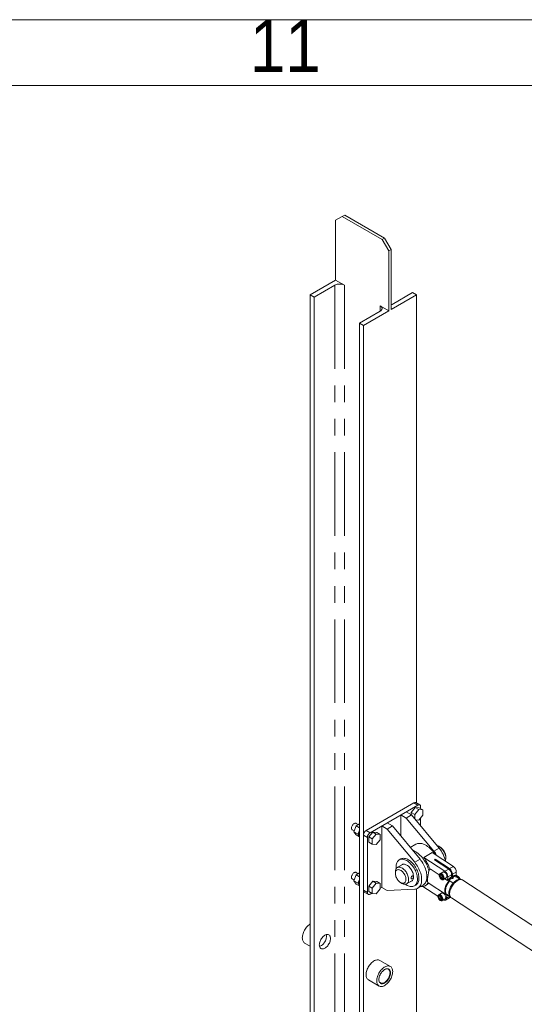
# Model space of a CAD drawing. Header units: millimetres. Extents: x 525 to 29324, y 175 to 20618.
# Tile 256 of 256: x 9808 to 11151, y 17996 to 20615. Entities that reach past the tile are written whole.
import ezdxf

# ---------------------------------------------------------------- set-up
doc = ezdxf.new("R2010")
doc.units = ezdxf.units.MM
doc.linetypes.add('SLD-Centrada-doble', pattern=[12.7, 6.35, -1.27, 1.27, -1.27, 1.27, -1.27])
doc.linetypes.add('SLD-Continua', pattern=[0])
doc.styles.add('SLDTEXTSTYLE3', font='GOTHIC.TTF', dxfattribs={"width": 0.913})

msp = doc.modelspace()

# ---------------------------------------------------------------- linework, layer by layer
at = {"color": 7, "linetype": 'SLD-Continua', "lineweight": 18, "ltscale": 35}
for p, q in [((525, 20615), (29260, 20615)), ((700, 20440), (29085, 20440)), ((10666.4, 20092.1), (10648.7, 20081.8)), ((10672.8, 20095.7), (10666.4, 20092.1)), ((10666.4, 20092.1), (10772.5, 20030.8)), ((10778.8, 20034.5), (10672.8, 20095.7)), ((10648.7, 19922.6), (10648.7, 20081.8)), ((10772.5, 20030.8), (10778.8, 20034.5)), ((10790.1, 20000.2), (10772.5, 20030.8)), ((10778.8, 20034.5), (10796.5, 20003.9)), ((10796.5, 20003.9), (10790.1, 20000.2)), ((10790.1, 20000.2), (10790.1, 19841)), ((10796.5, 19844.7), (10796.5, 20003.9)), ((10581.2, 19883.6), (10648.7, 19922.6)), ((10646.6, 19909.1), (10591.8, 19877.5)), ((10648.7, 19922.6), (10672.1, 19909.1)), ((10591.8, 19877.5), (10581.2, 19883.6)), ((10581.2, 19883.6), (10581.2, 17711.6)), ((10864, 19883.6), (10796.5, 19844.7)), ((10798.6, 19858.1), (10853.4, 19889.8)), ((10853.4, 19889.8), (10864, 19883.6)), ((10864, 19883.6), (10864, 18531.6)), ((10591.8, 19877.5), (10591.8, 17705.5)), ((10766.8, 19854.4), (10790.1, 19841)), ((10712, 19808.1), (10766.8, 19839.8)), ((10790.1, 19841), (10722.6, 19802)), ((10712, 19808.1), (10712, 17564.4)), ((10722.6, 19802), (10712, 19808.1)), ((10722.6, 19802), (10722.6, 17570.5)), ((10857, 18532.3), (10729.7, 18458.8)), ((10867.6, 18526.1), (10740.3, 18452.7)), ((10860.5, 18519.9), (10849.9, 18506.7)), ((10860.5, 18519.9), (10869.7, 18514.6)), ((10871.1, 18518.9), (10860.5, 18519.9)), ((10872.6, 18526.6), (10862, 18532.8)), ((10871.1, 18518.9), (10880.3, 18513.6)), ((10874.6, 18516.9), (10874.6, 18522.1)), ((10836.5, 18508.2), (10822.3, 18500)), ((10822.3, 18500), (10836.5, 18491.8)), ((10822.3, 18443.5), (10822.3, 18500)), ((10836.5, 18508.2), (10850.6, 18500)), ((10850.6, 18500), (10836.5, 18491.8)), ((10836.5, 18491.8), (10909.8, 18403.8)), ((10849.9, 18506.7), (10859.1, 18501.4)), ((10849.9, 18506.7), (10849.9, 18500.4)), ((10850.6, 18500), (10924, 18411.9)), ((10869.7, 18514.6), (10859.1, 18501.4)), ((10859.1, 18501.4), (10859.1, 18489.8)), ((10880.3, 18513.6), (10869.7, 18514.6)), ((10869.7, 18486.3), (10880.3, 18499.5)), ((10874.6, 18471.1), (10874.6, 18492.4)), ((10880.3, 18499.5), (10880.3, 18513.6)), ((10696.9, 18455.4), (10703.1, 18471.2)), ((10708.6, 18474.4), (10702.9, 18477.6)), ((10703.1, 18471.2), (10712, 18476.3)), ((10703.1, 18471.2), (10712, 18466)), ((10771.4, 18470.6), (10785.6, 18478.8)), ((10771.4, 18470.6), (10785.6, 18462.5)), ((10771.4, 18307.3), (10771.4, 18470.6)), ((10785.6, 18478.8), (10799.7, 18470.6)), ((10785.6, 18462.5), (10799.7, 18470.6)), ((10799.7, 18470.6), (10873.1, 18382.5)), ((10861.4, 18487), (10869.7, 18486.3)), ((10692.9, 18460.3), (10697.8, 18457.5)), ((10696.9, 18455.4), (10708.3, 18448.9)), ((10703.1, 18446.7), (10696.9, 18455.4)), ((10703.1, 18446.7), (10711.7, 18441.7)), ((10708.3, 18448.9), (10709.9, 18453.2)), ((10709.9, 18446.5), (10708.3, 18448.9)), ((10709.5, 18449.9), (10711.1, 18449)), ((10709.5, 18449.3), (10710.1, 18449.6)), ((10709.5, 18449.3), (10711.1, 18448.4)), ((10722.6, 18446.5), (10722.6, 18299.6)), ((10733.2, 18440.4), (10733.2, 18293.4)), ((10747.4, 18454.6), (10736.8, 18441.4)), ((10736.8, 18441.4), (10746, 18436.1)), ((10736.8, 18441.4), (10736.8, 18427.2)), ((10756.6, 18449.2), (10746, 18436.1)), ((10747.4, 18454.6), (10756.6, 18449.2)), ((10758, 18453.6), (10747.4, 18454.6)), ((10767.2, 18448.3), (10756.6, 18449.2)), ((10758, 18453.6), (10767.2, 18448.3)), ((10767.2, 18434.2), (10767.2, 18448.3)), ((10785.6, 18462.5), (10858.9, 18374.4)), ((10736.8, 18427.2), (10746, 18421.9)), ((10746, 18436.1), (10746, 18421.9)), ((10746, 18421.9), (10756.6, 18421)), ((10756.6, 18421), (10767.2, 18434.2)), ((10861.8, 18421.9), (10847.3, 18413.5)), ((10927.7, 18413.9), (10924.1, 18415.9)), ((10905.7, 18399.8), (10883.1, 18386.8)), ((10961.8, 18363.1), (10905.7, 18399.8)), ((10941.8, 18385.3), (10941.8, 18389.4)), ((10827.9, 18368.8), (10812.7, 18360)), ((10822.1, 18382.8), (10817.9, 18380.3)), ((10827.1, 18368.3), (10827.4, 18368.7)), ((10883.1, 18386.8), (10939.1, 18350)), ((10911.5, 18380.8), (10913.6, 18382)), ((10949.4, 18356), (10911.5, 18380.8)), ((10913.6, 18382), (10913.5, 18379.5)), ((10913.6, 18382), (10951.5, 18357.2)), ((10696.9, 18324.7), (10703.1, 18340.5)), ((10708.6, 18343.7), (10702.9, 18347)), ((10703.1, 18340.5), (10712, 18345.7)), ((10703.1, 18340.5), (10712, 18335.4)), ((10807.5, 18348.6), (10807.5, 18344.5)), ((10924.3, 18340.3), (10899.8, 18356.3)), ((10929.7, 18340.1), (10926, 18338)), ((10934, 18348), (10926.4, 18343.6)), ((10926.4, 18343.6), (10926.6, 18343.7)), ((10932, 18335.1), (10927.8, 18332.7)), ((10930.4, 18339.8), (10932, 18335.1)), ((10932, 18335.1), (10934.1, 18333.8)), ((10947, 18335.1), (10946.5, 18325.7)), ((10956.9, 18335.4), (10957.3, 18341)), ((10959.6, 18333.7), (10956.9, 18335.4)), ((10959.4, 18342.2), (10959.1, 18336.7)), ((10959.1, 18336.7), (10961.7, 18334.9)), ((10961.7, 18334.9), (10961.5, 18331)), ((10969.9, 18335), (10968.3, 18334.9)), ((10968.6, 18334.9), (10968.4, 18334.9)), ((10969.1, 18338.8), (10969.6, 18348.1)), ((10975.2, 18335.7), (10969.1, 18339.7)), ((10979.1, 18329), (10969.9, 18335)), ((10692.9, 18329.7), (10697.8, 18326.9)), ((10696.9, 18324.7), (10708.3, 18318.2)), ((10703.1, 18316), (10696.9, 18324.7)), ((10703.1, 18316), (10711.7, 18311)), ((10708.3, 18318.2), (10709.9, 18322.5)), ((10709.9, 18315.8), (10708.3, 18318.2)), ((10709.5, 18319.3), (10711.1, 18318.4)), ((10709.5, 18318.6), (10710.1, 18319)), ((10709.5, 18318.6), (10711.1, 18317.7)), ((10747.4, 18323.9), (10736.8, 18310.7)), ((10736.8, 18310.7), (10746, 18305.4)), ((10736.8, 18310.7), (10736.8, 18296.6)), ((10756.6, 18318.6), (10746, 18305.4)), ((10747.4, 18323.9), (10756.6, 18318.6)), ((10758, 18323), (10747.4, 18323.9)), ((10767.2, 18317.7), (10756.6, 18318.6)), ((10758, 18323), (10767.2, 18317.7)), ((10767.2, 18303.5), (10767.2, 18317.7)), ((10821.6, 18320), (10825.1, 18317.9)), ((10837.6, 18316.7), (10852.9, 18325.5)), ((10852.6, 18325.1), (10852.1, 18325)), ((10857.9, 18311.1), (10862.1, 18313.5)), ((10867.1, 18304.8), (10881.3, 18313)), ((10920.8, 18283.5), (10880.8, 18309.7)), ((10887.5, 18312), (10890.3, 18313.6)), ((10894.5, 18319.3), (10943.4, 18287.2)), ((10934.1, 18332.6), (10934.1, 18333.1)), ((10935.4, 18328), (10935.3, 18327.9)), ((10935.4, 18328), (10943, 18332.4)), ((10946.5, 18325.7), (10939.5, 18330.3)), ((10952.4, 18324.9), (10952.7, 18325.8)), ((10961.6, 18318.9), (10952.4, 18324.9)), ((10959.4, 18329.8), (10959.6, 18333.7)), ((10960.8, 18331.5), (10959.4, 18330.7)), ((10982.9, 18328.3), (10974.8, 18333.6)), ((10984.8, 18327.8), (10981.7, 18328.6)), ((11219, 18174.9), (10987.2, 18326.7)), ((10724.7, 18295), (10735.3, 18288.9)), ((10736.8, 18296.6), (10746, 18291.3)), ((10740.3, 18289.4), (10744.8, 18291.9)), ((10746, 18305.4), (10746, 18291.3)), ((10746, 18291.3), (10756.6, 18290.3)), ((10756.6, 18290.3), (10767.2, 18303.5)), ((10767.2, 18304.9), (10771.4, 18307.3)), ((10785.6, 18299.1), (10771.4, 18307.3)), ((10858.9, 18302.5), (10785.6, 18299.1)), ((10864, 18303.5), (10864, 17652.1)), ((10926.3, 18284.2), (10922.6, 18282.1)), ((10930.7, 18292.1), (10923, 18287.7)), ((10923, 18287.7), (10923.2, 18287.8)), ((10927.1, 18283.9), (10928.6, 18279.2)), ((10941.5, 18293.8), (10941.8, 18292.9)), ((10944.1, 18286.8), (10943.6, 18278.4)), ((10945.2, 18288.4), (10953.4, 18283.1)), ((10952.5, 18284.1), (10954.6, 18281.6)), ((10928.6, 18279.2), (10924.4, 18276.8)), ((10928.6, 18279.2), (10930.7, 18277.9)), ((10930.8, 18276.7), (10930.7, 18277.2)), ((10932, 18272.1), (10931.9, 18272)), ((10932, 18272.1), (10939.7, 18276.5)), ((10941.1, 18273.5), (10951.4, 18279.4)), ((10953.5, 18280.7), (10954.8, 18281.4)), ((10956.5, 18279.9), (11188.2, 18128.1)), ((10566.2, 18159.2), (10581.2, 18150.6)), ((10794.2, 18096.9), (10765.9, 18113.2)), ((10735.9, 18061.3), (10764.2, 18044.9))]:
    msp.add_line(p, q, dxfattribs=at)
at = {"color": 8, "linetype": 'SLD-Centrada-doble', "lineweight": 18, "ltscale": 35}
for p, q in [((10646.6, 19909.1), (10646.6, 17737.1)), ((10672.1, 19909.1), (10672.1, 17541.3)), ((10766.8, 19854.4), (10766.8, 19839.8)), ((10867.6, 18526.1), (10857, 18532.3)), ((10733.2, 18440.4), (10722.6, 18446.5)), ((10729.7, 18458.8), (10740.3, 18452.7)), ((10924, 18411.9), (10909.8, 18403.8)), ((10858.9, 18374.4), (10873.1, 18382.5)), ((10961.8, 18363.1), (10951.5, 18357.2)), ((10949.4, 18356), (10939.1, 18350)), ((10957.3, 18341), (10947, 18335.1)), ((10969.6, 18348.1), (10959.4, 18342.2)), ((10722.6, 18299.6), (10733.2, 18293.4)), ((10952.6, 18283.6), (10943.6, 18278.4))]:
    msp.add_line(p, q, dxfattribs=at)
at = {"color": 7, "linetype": 'SLD-Continua', "lineweight": 18, "ltscale": 35, "flags": 128}
for points in [[(10766.8, 19839.8), (10768.5, 19840.9), (10769.9, 19842.1), (10771, 19843.5), (10771.7, 19844.9), (10772, 19846.4), (10772, 19847.8), (10771.7, 19849.3), (10771, 19850.7), (10769.9, 19852.1), (10768.5, 19853.3), (10766.8, 19854.4)], [(10796.5, 19857.1), (10796.7, 19857.2), (10798.6, 19858.1)], [(10874.6, 18522.1), (10874.5, 18523.6), (10874.1, 18524.9), (10873.5, 18525.9), (10872.6, 18526.6), (10871.5, 18527), (10870.3, 18527.1), (10869, 18526.8), (10867.6, 18526.1)], [(10692.9, 18460.3), (10692.3, 18460.7), (10691.6, 18461.6), (10691.1, 18462.8), (10690.8, 18464.1), (10690.8, 18465.7), (10691.1, 18467.4), (10691.6, 18469.1), (10692.3, 18470.8), (10693.2, 18472.5), (10694.3, 18474), (10695.6, 18475.4), (10696.9, 18476.5), (10698.2, 18477.3), (10699.5, 18477.9), (10700.8, 18478.1), (10702, 18478), (10702.9, 18477.6)], [(10861.8, 18421.9), (10862.1, 18422), (10864.4, 18423.1), (10866.8, 18423.8), (10869.4, 18424.3), (10872.2, 18424.4), (10875, 18424.2), (10877.9, 18423.6), (10880.9, 18422.8), (10884, 18421.6), (10887.1, 18420.1), (10890.1, 18418.4), (10893.2, 18416.3), (10896.3, 18414), (10899.3, 18411.4), (10902.2, 18408.6), (10905.1, 18405.6), (10907.8, 18402.3), (10910.4, 18398.9), (10912.9, 18395.4), (10913.2, 18394.9)], [(10940.8, 18379), (10941.2, 18380.3), (10941.6, 18382.4), (10941.8, 18384.7), (10941.8, 18387.1), (10941.4, 18389.7), (10940.9, 18392.4), (10940.1, 18395.1), (10939.1, 18397.8), (10937.9, 18400.4), (10936.5, 18403), (10934.9, 18405.5), (10933.1, 18407.9), (10931.3, 18410.1), (10929.3, 18412), (10927.3, 18413.8), (10925.2, 18415.3), (10923.1, 18416.5), (10921, 18417.4), (10919, 18418), (10918.9, 18418)], [(10896.7, 18351.9), (10895.7, 18355.7), (10894.3, 18359.7), (10892.8, 18363.7), (10891, 18367.6), (10889.1, 18371.5), (10886.9, 18375.3), (10884.6, 18379), (10882.1, 18382.6), (10879.5, 18386), (10876.8, 18389.2), (10873.9, 18392.3), (10871, 18395.1), (10868, 18397.7), (10864.9, 18400), (10861.9, 18402), (10858.8, 18403.8), (10855.7, 18405.3), (10853.3, 18406.2)], [(10807.5, 18348.6), (10807.5, 18350.3), (10807.9, 18352.5), (10808.4, 18354.6), (10809.2, 18356.3), (10810.2, 18357.9), (10811.4, 18359.1), (10812.8, 18360.1), (10814.4, 18360.8), (10816.2, 18361.1), (10818, 18361.1), (10820, 18360.9), (10822, 18360.2), (10824.1, 18359.3), (10826.2, 18358.1), (10828.3, 18356.6), (10830.3, 18354.9), (10832.3, 18352.9), (10834.1, 18350.7), (10835.9, 18348.4), (10837.5, 18345.9), (10838.9, 18343.3), (10840.1, 18340.6), (10841.1, 18337.9), (10841.9, 18335.2), (10842.4, 18332.6), (10842.8, 18330), (10842.8, 18327.5), (10842.6, 18325.2), (10842.2, 18323.1), (10841.5, 18321.2), (10840.6, 18319.6), (10839.5, 18318.2), (10838.2, 18317), (10836.7, 18316.2), (10835, 18315.7), (10833.2, 18315.5), (10831.3, 18315.7), (10829.3, 18316.1), (10827.2, 18316.9), (10825.1, 18317.9), (10825.1, 18317.9)], [(10809.9, 18357.4), (10809.8, 18358.1), (10809.6, 18361.3), (10809.7, 18364.3), (10810, 18367.1), (10810.5, 18369.8), (10811.3, 18372.3), (10812.4, 18374.5), (10813.6, 18376.5), (10815.1, 18378.2), (10816.7, 18379.6), (10818.6, 18380.7), (10820.6, 18381.5), (10822.8, 18382), (10825.1, 18382.2), (10827.5, 18382.1), (10830, 18381.6), (10832.6, 18380.8), (10835.2, 18379.7), (10837.9, 18378.4)], [(10822.1, 18382.8), (10822.8, 18383.2), (10824.9, 18384), (10827, 18384.5), (10829.3, 18384.7), (10831.8, 18384.5), (10834.3, 18384.1), (10836.8, 18383.3), (10839.5, 18382.2), (10842.1, 18380.8)], [(10822.9, 18365.9), (10823.2, 18366.3), (10824.6, 18367.4), (10826.1, 18368.3), (10827.8, 18368.8), (10829.6, 18369), (10831.6, 18368.8), (10833.6, 18368.4), (10835.7, 18367.6), (10837.9, 18366.5)], [(10837.9, 18378.4), (10840.5, 18376.7), (10843.2, 18374.7), (10845.7, 18372.5), (10848.2, 18370.1), (10850.7, 18367.5), (10853, 18364.6), (10855.1, 18361.6), (10857.2, 18358.5), (10859, 18355.2), (10860.7, 18351.9), (10862.1, 18348.5), (10863.4, 18345), (10864.4, 18341.6), (10865.2, 18338.2), (10865.8, 18334.9), (10866.1, 18331.7), (10866.2, 18328.6), (10866, 18325.7), (10865.5, 18322.9), (10864.9, 18320.3), (10863.9, 18318), (10862.8, 18315.9), (10861.4, 18314), (10859.9, 18312.5), (10858.1, 18311.2), (10856.2, 18310.2), (10854.1, 18309.6), (10851.8, 18309.2), (10849.5, 18309.2), (10847, 18309.5), (10844.4, 18310.1), (10841.8, 18311.1), (10839.2, 18312.3), (10836.6, 18313.8), (10834, 18315.6)], [(10837.9, 18366.5), (10840, 18365.1), (10842.1, 18363.5), (10844.2, 18361.6), (10846.1, 18359.5), (10848, 18357.2), (10849.6, 18354.7), (10851.2, 18352.1), (10852.5, 18349.4), (10853.7, 18346.6), (10854.6, 18343.9), (10855.3, 18341.1), (10855.7, 18338.5), (10855.9, 18335.9), (10855.8, 18333.5), (10855.5, 18331.2), (10855, 18329.2), (10854.2, 18327.3), (10853.1, 18325.8), (10851.9, 18324.5), (10850.4, 18323.5), (10848.8, 18322.8), (10847.9, 18322.6)], [(10842.1, 18380.8), (10844.8, 18379.1), (10847.4, 18377.2), (10850, 18375), (10852.5, 18372.6), (10854.9, 18369.9), (10857.2, 18367.1), (10859.4, 18364.1), (10861.4, 18360.9), (10863.3, 18357.6), (10864.9, 18354.3), (10866.4, 18350.9), (10867.6, 18347.5), (10868.7, 18344.1), (10869.5, 18340.7), (10870, 18337.4), (10870.3, 18334.2), (10870.4, 18331.1), (10870.2, 18328.1), (10869.8, 18325.3), (10869.1, 18322.8), (10868.2, 18320.4), (10867, 18318.3), (10865.7, 18316.5), (10864.1, 18314.9), (10862.4, 18313.6), (10862.1, 18313.5)], [(10858.9, 18374.4), (10861.5, 18371.1), (10864, 18367.6), (10866.3, 18364), (10868.4, 18360.2), (10870.4, 18356.4), (10872.1, 18352.5), (10873.6, 18348.6), (10874.9, 18344.7), (10875.9, 18340.8), (10876.7, 18336.9), (10877.2, 18333.2), (10877.4, 18329.5), (10877.4, 18326), (10877.2, 18322.7), (10876.7, 18319.5), (10875.9, 18316.5), (10874.9, 18313.8), (10873.6, 18311.4), (10872.1, 18309.2), (10870.4, 18307.3), (10868.4, 18305.7), (10866.3, 18304.4), (10864, 18303.4), (10861.5, 18302.8), (10858.9, 18302.5)], [(10873.1, 18382.5), (10875.7, 18379.2), (10878.1, 18375.8), (10880.4, 18372.1), (10882.6, 18368.4), (10884.5, 18364.6), (10886.2, 18360.7), (10887.7, 18356.8), (10889, 18352.8), (10890, 18348.9), (10890.8, 18345.1), (10891.3, 18341.3), (10891.6, 18337.7), (10891.6, 18334.2), (10891.3, 18330.8), (10890.8, 18327.7), (10890, 18324.7), (10889, 18322), (10887.7, 18319.5), (10886.2, 18317.3), (10884.5, 18315.4), (10882.6, 18313.8), (10881.3, 18313)], [(10692.9, 18329.7), (10692.3, 18330.1), (10691.6, 18331), (10691.1, 18332.1), (10690.8, 18333.5), (10690.8, 18335.1), (10691.1, 18336.7), (10691.6, 18338.5), (10692.3, 18340.2), (10693.2, 18341.8), (10694.3, 18343.4), (10695.6, 18344.7), (10696.9, 18345.8), (10698.2, 18346.7), (10699.5, 18347.2), (10700.8, 18347.5), (10702, 18347.4), (10702.9, 18347)], [(10821.6, 18320), (10823.5, 18319), (10825.4, 18318.4), (10827.1, 18318.1), (10828.8, 18318.1), (10830.4, 18318.4), (10831.8, 18319.1), (10833, 18320), (10834, 18321.3), (10834.8, 18322.8), (10835.4, 18324.6), (10835.7, 18326.6), (10835.7, 18328.7), (10835.6, 18331), (10835.1, 18333.4), (10834.4, 18335.8), (10833.5, 18338.2), (10832.4, 18340.6), (10831.1, 18342.9), (10829.6, 18345.2), (10828, 18347.2), (10826.3, 18349.1), (10824.4, 18350.7), (10822.6, 18352.1), (10820.7, 18353.1), (10818.8, 18353.9), (10817, 18354.4), (10815.2, 18354.6), (10813.6, 18354.4), (10812.1, 18353.9), (10810.8, 18353.1), (10809.7, 18352), (10808.8, 18350.6), (10808.1, 18348.9), (10807.7, 18347.1), (10807.5, 18345), (10807.5, 18342.8), (10807.9, 18340.5), (10808.4, 18338.1), (10809.2, 18335.6), (10810.2, 18333.2), (10811.4, 18330.8), (10812.8, 18328.6), (10814.4, 18326.4), (10816.1, 18324.5), (10817.9, 18322.7), (10819.7, 18321.2), (10821.6, 18320)], [(10852.1, 18337.5), (10853.2, 18337.9), (10854.2, 18337.8), (10855, 18337.2), (10855.5, 18336.3), (10855.6, 18335.1), (10855.2, 18333.8), (10854.5, 18332.5), (10853.6, 18331.3), (10852.5, 18330.4), (10851.5, 18329.9), (10850.5, 18329.7), (10849.8, 18330), (10849.4, 18330.7), (10849.2, 18331.8), (10849.4, 18333.1), (10849.8, 18334.5), (10850.4, 18335.8), (10851.4, 18336.9), (10852.1, 18337.5)], [(10926.6, 18343.7), (10926.4, 18343.6), (10925.5, 18342.9), (10924.9, 18342), (10924.4, 18340.9), (10924.2, 18339.6), (10924.2, 18338.2), (10924.5, 18336.7), (10924.9, 18335.1), (10925.6, 18333.6), (10926.4, 18332.2), (10927.4, 18330.8), (10928.6, 18329.7), (10929.8, 18328.7), (10931.1, 18328), (10932.4, 18327.6), (10933.5, 18327.5), (10934.6, 18327.6), (10935.2, 18328)], [(10930.6, 18339.7), (10929.7, 18340.1), (10928.2, 18340.6)], [(10934, 18348), (10934.5, 18348.2), (10935.5, 18348.4), (10936.7, 18348.3), (10938, 18347.8), (10939.3, 18347.1), (10940.5, 18346), (10941.7, 18344.7), (10942.8, 18343.3), (10943.6, 18341.7), (10944.3, 18340), (10944.7, 18338.4), (10944.9, 18336.8), (10944.8, 18335.3), (10944.5, 18334.1), (10943.9, 18333.1), (10943.1, 18332.4), (10943, 18332.4)], [(10978.9, 18331), (10978.8, 18331.2), (10977.9, 18332.9), (10976.8, 18334.4), (10975.5, 18335.5), (10974, 18336.4), (10972.3, 18337), (10970.4, 18337.2), (10968.4, 18337.1), (10966.2, 18336.7), (10964, 18335.9), (10961.7, 18334.9)], [(10959.6, 18333.7), (10957.3, 18332.1), (10955, 18330.2), (10952.8, 18328.1), (10950.7, 18325.8), (10948.6, 18323.3), (10946.7, 18320.7), (10945, 18317.9), (10943.4, 18315.1), (10942, 18312.2), (10940.9, 18309.3), (10940, 18306.4), (10939.3, 18303.6), (10938.9, 18300.9), (10938.8, 18298.4), (10938.9, 18296), (10939.2, 18293.8), (10939.8, 18291.8), (10940.7, 18290.1), (10941.8, 18288.6), (10943.1, 18287.4), (10944.7, 18286.6), (10946.4, 18286), (10948.2, 18285.8), (10949.3, 18285.8)], [(10952.4, 18324.9), (10950.4, 18322.5), (10948.6, 18320), (10946.9, 18317.4), (10945.4, 18314.7), (10944.1, 18312), (10943, 18309.2), (10942.1, 18306.5), (10941.4, 18303.8), (10941, 18301.2), (10940.9, 18298.8), (10941, 18296.5), (10941.3, 18294.4), (10942, 18292.5), (10942.8, 18290.9), (10943.9, 18289.5), (10945.2, 18288.5), (10945.2, 18288.4)], [(10952.5, 18284.1), (10952, 18284.9), (10951.1, 18286.5), (10950.5, 18288.4), (10950.2, 18290.5), (10950.1, 18292.8), (10950.2, 18295.2), (10950.6, 18297.8), (10951.2, 18300.5), (10952.1, 18303.2), (10953.2, 18306), (10954.6, 18308.7), (10956.1, 18311.4), (10957.8, 18314), (10959.6, 18316.5), (10961.6, 18318.9)], [(10952, 18291.9), (10952.3, 18294.4), (10952.8, 18297.1), (10953.6, 18299.8), (10954.6, 18302.6), (10955.8, 18305.3), (10957.2, 18308.1), (10958.8, 18310.8), (10960.5, 18313.4), (10962.4, 18315.9), (10964.4, 18318.2), (10966.5, 18320.3), (10968.7, 18322.2), (10970.9, 18323.9), (10973.1, 18325.3), (10975.4, 18326.5), (10977.5, 18327.3), (10979.6, 18327.9), (10981.6, 18328.1), (10983.5, 18328), (10985.2, 18327.7), (10986.8, 18327), (10987.2, 18326.7)], [(10961.6, 18318.9), (10963.7, 18321.1), (10965.9, 18323.1), (10968.2, 18324.8), (10970.5, 18326.3), (10972.7, 18327.4), (10974.9, 18328.3), (10977.1, 18328.8), (10979.1, 18329)], [(10979.1, 18329), (10980.9, 18328.8), (10981.7, 18328.6)], [(10733.2, 18293.4), (10733.4, 18291.9), (10733.8, 18290.6), (10734.4, 18289.6), (10735.3, 18288.9), (10736.4, 18288.5), (10737.6, 18288.4), (10738.9, 18288.7), (10740.3, 18289.4)], [(10923.3, 18287.8), (10923, 18287.7), (10922.2, 18287), (10921.5, 18286.1), (10921.1, 18285), (10920.8, 18283.7), (10920.8, 18282.3), (10921.1, 18280.8), (10921.6, 18279.2), (10922.2, 18277.7), (10923.1, 18276.3), (10924.1, 18274.9), (10925.2, 18273.8), (10926.4, 18272.8), (10927.7, 18272.1), (10929, 18271.7), (10930.2, 18271.6), (10931.2, 18271.7), (10931.9, 18272.1)], [(10927.2, 18283.8), (10926.3, 18284.2), (10924.9, 18284.7)], [(10930.7, 18292.1), (10931.1, 18292.3), (10932.2, 18292.5), (10933.4, 18292.4), (10934.6, 18291.9), (10935.9, 18291.2), (10937.2, 18290.1), (10938.3, 18288.8), (10939.4, 18287.4), (10940.3, 18285.8), (10940.9, 18284.1), (10941.4, 18282.5), (10941.5, 18280.9), (10941.4, 18279.4), (10941.1, 18278.2), (10940.5, 18277.2), (10939.7, 18276.5), (10939.7, 18276.5)], [(10956.5, 18279.9), (10955.5, 18280.6), (10954.3, 18281.9), (10953.4, 18283.4), (10952.7, 18285.2), (10952.2, 18287.2), (10952, 18289.5), (10952, 18291.9)], [(10943.6, 18278.4), (10943.4, 18276.8), (10942.9, 18275.5), (10942.2, 18274.4), (10941.3, 18273.6), (10940.1, 18273.1), (10938.9, 18273), (10937.5, 18273.1), (10936.1, 18273.6), (10935.3, 18274)], [(10581.2, 18209.7), (10580, 18209), (10577.8, 18207.4), (10575.5, 18205.6), (10573.3, 18203.4), (10571.3, 18201.1), (10569.3, 18198.6), (10567.5, 18196), (10565.8, 18193.2), (10564.3, 18190.3), (10563, 18187.4), (10561.9, 18184.4), (10561.1, 18181.4), (10560.5, 18178.5), (10560.1, 18175.7), (10560, 18173), (10560.1, 18170.4), (10560.5, 18168), (10561.1, 18165.8), (10561.9, 18163.8), (10563, 18162.1), (10564.3, 18160.7), (10565.8, 18159.5), (10566.2, 18159.2)], [(10605.2, 18154.2), (10605.4, 18156.5), (10605.7, 18158.9), (10606.4, 18161.4), (10607.2, 18163.9), (10608.3, 18166.4), (10609.6, 18168.8), (10611, 18171.2), (10612.7, 18173.3), (10614.4, 18175.3), (10616.2, 18177.1), (10618.2, 18178.7), (10620.1, 18179.9), (10622, 18180.9), (10623.9, 18181.6), (10625.8, 18181.9), (10627.5, 18181.9), (10629.1, 18181.6), (10630.6, 18181), (10631.9, 18180), (10632.9, 18178.8), (10633.8, 18177.3), (10634.4, 18175.5), (10634.8, 18173.5), (10634.9, 18171.3), (10634.8, 18169), (10634.4, 18166.6), (10633.8, 18164.1), (10632.9, 18161.6), (10631.9, 18159.1), (10630.6, 18156.7), (10629.1, 18154.4), (10627.5, 18152.2), (10625.8, 18150.2), (10623.9, 18148.4), (10622, 18146.9), (10620.1, 18145.6), (10618.2, 18144.7), (10616.2, 18144), (10614.4, 18143.7), (10612.7, 18143.6), (10611, 18144), (10609.6, 18144.6), (10608.3, 18145.5), (10607.2, 18146.8), (10606.4, 18148.3), (10605.7, 18150.1), (10605.4, 18152), (10605.2, 18154.2)], [(10623.8, 18181.5), (10624.2, 18179.6), (10624.3, 18177.5), (10624.2, 18175.2), (10623.8, 18172.7), (10623.2, 18170.3), (10622.3, 18167.7), (10621.3, 18165.3), (10620, 18162.8), (10618.5, 18160.5), (10616.9, 18158.3), (10615.2, 18156.3), (10613.3, 18154.6), (10611.4, 18153), (10609.5, 18151.7), (10607.5, 18150.8), (10605.7, 18150.1)], [(10624.3, 18177.5), (10624.2, 18179.6), (10623.8, 18181.5)], [(10605.7, 18150.1), (10607.5, 18150.8), (10609.5, 18151.7), (10611.4, 18153), (10613.3, 18154.6), (10615.2, 18156.3), (10616.9, 18158.3), (10618.5, 18160.5), (10620, 18162.8), (10621.3, 18165.3), (10622.3, 18167.7), (10623.2, 18170.3), (10623.8, 18172.7), (10624.2, 18175.2), (10624.3, 18177.5)], [(10729.7, 18075), (10729.8, 18077.7), (10730.2, 18080.6), (10730.8, 18083.5), (10731.7, 18086.4), (10732.7, 18089.4), (10734, 18092.3), (10735.5, 18095.2), (10737.2, 18098), (10739, 18100.7), (10741, 18103.2), (10743.1, 18105.5), (10745.2, 18107.6), (10747.5, 18109.4), (10749.8, 18111.1), (10752.1, 18112.4), (10754.3, 18113.4), (10756.6, 18114.1), (10758.8, 18114.5), (10760.8, 18114.6), (10762.8, 18114.4), (10764.6, 18113.9), (10765.9, 18113.2)], [(10735.9, 18061.3), (10735.5, 18061.5), (10734, 18062.7), (10732.7, 18064.1), (10731.7, 18065.9), (10730.8, 18067.8), (10730.2, 18070), (10729.8, 18072.4), (10729.7, 18075)], [(10758, 18058.7), (10758.1, 18061.4), (10758.5, 18064.2), (10759.1, 18067.1), (10759.9, 18070.1), (10761, 18073.1), (10762.3, 18076), (10763.8, 18078.9), (10765.5, 18081.7), (10767.3, 18084.3), (10769.3, 18086.8), (10771.3, 18089.2), (10773.5, 18091.3), (10775.8, 18093.1), (10778, 18094.7), (10780.3, 18096.1), (10782.6, 18097.1), (10784.9, 18097.8), (10787, 18098.2), (10789.1, 18098.3), (10791.1, 18098.1), (10792.9, 18097.5), (10794.6, 18096.7), (10796.1, 18095.5), (10797.4, 18094.1), (10798.4, 18092.3), (10799.3, 18090.4), (10799.9, 18088.2), (10800.3, 18085.8), (10800.4, 18083.2), (10800.3, 18080.5), (10799.9, 18077.6), (10799.3, 18074.7), (10798.4, 18071.8), (10797.4, 18068.8), (10796.1, 18065.9), (10794.6, 18063), (10792.9, 18060.2), (10791.1, 18057.5), (10789.1, 18055), (10787, 18052.7), (10784.9, 18050.6), (10782.6, 18048.7), (10780.3, 18047.1), (10778, 18045.8), (10775.8, 18044.8), (10773.5, 18044), (10771.3, 18043.6), (10769.3, 18043.5), (10767.3, 18043.8), (10765.5, 18044.3), (10763.8, 18045.2), (10762.3, 18046.4), (10761, 18047.8), (10759.9, 18049.5), (10759.1, 18051.5), (10758.5, 18053.7), (10758.1, 18056.1), (10758, 18058.7)], [(10763.6, 18061.9), (10763.8, 18064.3), (10764.1, 18066.8), (10764.8, 18069.3), (10765.6, 18071.9), (10766.7, 18074.5), (10768, 18077), (10769.5, 18079.4), (10771.1, 18081.6), (10772.9, 18083.7), (10774.8, 18085.6), (10776.7, 18087.2), (10778.7, 18088.6), (10780.7, 18089.7), (10782.6, 18090.4), (10784.6, 18090.9), (10786.4, 18091), (10788.1, 18090.8), (10789.6, 18090.3), (10791, 18089.4), (10792.2, 18088.3), (10793.2, 18086.8), (10794, 18085.1), (10794.5, 18083.2), (10794.7, 18081), (10794.7, 18078.7), (10794.5, 18076.3), (10794, 18073.8), (10793.2, 18071.2), (10792.2, 18068.7), (10791, 18066.1), (10789.6, 18063.7), (10788.1, 18061.3), (10786.4, 18059.2), (10784.6, 18057.2), (10782.6, 18055.4), (10780.7, 18053.9), (10778.7, 18052.7), (10776.7, 18051.8), (10774.8, 18051.2), (10772.9, 18050.9), (10771.1, 18050.9), (10769.5, 18051.3), (10768, 18052), (10766.7, 18053), (10765.6, 18054.3), (10764.8, 18055.9), (10764.1, 18057.7), (10763.8, 18059.7), (10763.6, 18061.9)], [(10763.6, 18062.4), (10763.8, 18060.6), (10764.1, 18058.6), (10764.8, 18056.9), (10765.6, 18055.3), (10766.7, 18054.1), (10768, 18053.1), (10769.4, 18052.5), (10771.1, 18052.2), (10772.8, 18052.2), (10774.6, 18052.6), (10776.5, 18053.2), (10778.5, 18054.2), (10780.4, 18055.5), (10782.3, 18057), (10784.2, 18058.8), (10785.9, 18060.8), (10787.5, 18063), (10789, 18065.3), (10790.3, 18067.7), (10791.3, 18070.2), (10792.2, 18072.7), (10792.8, 18075.2), (10793.2, 18077.6), (10793.3, 18079.9), (10793.2, 18082.1), (10792.8, 18084.1), (10792.2, 18085.8), (10791.3, 18087.3), (10790.3, 18088.6), (10789, 18089.5), (10787.5, 18090.2), (10785.9, 18090.5), (10784.2, 18090.5), (10782.3, 18090.1), (10780.4, 18089.5), (10778.5, 18088.5), (10778.5, 18088.5)]]:
    msp.add_lwpolyline(points, dxfattribs=at)
at = {"color": 8, "linetype": 'SLD-Centrada-doble', "lineweight": 18, "ltscale": 35, "flags": 128}
for points in [[(10935.5, 18331.7), (10935.5, 18333.1), (10935.2, 18334.6), (10934.7, 18336.2), (10933.9, 18337.7), (10933, 18339), (10931.9, 18340.3), (10930.7, 18341.2), (10929.5, 18341.9), (10928.4, 18342.3), (10927.3, 18342.4), (10926.3, 18342.1), (10925.5, 18341.6), (10924.9, 18340.7), (10924.6, 18339.5), (10924.5, 18338.2), (10924.7, 18336.8), (10925.1, 18335.2), (10925.8, 18333.7), (10926.7, 18332.2), (10927.7, 18330.9), (10928.8, 18329.8), (10930, 18329), (10931.2, 18328.4), (10932.3, 18328.2), (10933.3, 18328.3), (10934.2, 18328.7), (10934.9, 18329.5), (10935.3, 18330.5), (10935.5, 18331.7)], [(10926.6, 18343.7), (10927.3, 18343.9), (10928.5, 18344), (10929.7, 18343.7), (10931, 18343.1), (10932.3, 18342.2), (10933.5, 18341), (10934.6, 18339.6), (10935.6, 18338.1), (10936.3, 18336.4), (10936.9, 18334.8), (10937.2, 18333.1), (10937.2, 18331.6)], [(10932.2, 18275.8), (10932.1, 18277.2), (10931.8, 18278.7), (10931.3, 18280.2), (10930.5, 18281.7), (10929.6, 18283.1), (10928.5, 18284.4), (10927.3, 18285.3), (10926.2, 18286), (10925, 18286.4), (10923.9, 18286.5), (10922.9, 18286.2), (10922.2, 18285.7), (10921.6, 18284.8), (10921.2, 18283.6), (10921.2, 18282.3), (10921.3, 18280.9), (10921.8, 18279.3), (10922.4, 18277.8), (10923.3, 18276.3), (10924.3, 18275), (10925.4, 18273.9), (10926.6, 18273.1), (10927.8, 18272.5), (10928.9, 18272.3), (10930, 18272.4), (10930.8, 18272.8), (10931.5, 18273.6), (10932, 18274.6), (10932.2, 18275.8)], [(10923.2, 18287.8), (10924, 18288), (10925.1, 18288.1), (10926.4, 18287.8), (10927.6, 18287.2), (10928.9, 18286.3), (10930.1, 18285.1), (10931.2, 18283.7), (10932.2, 18282.2), (10933, 18280.5), (10933.5, 18278.9), (10933.8, 18277.2), (10933.9, 18275.7)]]:
    msp.add_lwpolyline(points, dxfattribs=at)
at = {"color": 7, "linetype": 'SLD-Continua', "lineweight": 18, "ltscale": 1225}
for centre, radius, start, end in [((10659.3, 19884.7), 27.6, 62.4914, 117.5086), ((10859.9, 18528.2), 5.03, 65.6929, 125.6176), ((10731.8, 18448.8), 22.3, 152.5953, 177.0531), ((10718.5, 18449), 8.93, 178.4788, 214.7473), ((10723.4, 18446), 12.5, 178.6165, 203.8264), ((10733.7, 18446), 22.8, 162.42, 179.2408), ((10738, 18445.8), 15.4, 122.6055, 177.3945), ((10748.6, 18439.7), 15.4, 122.6055, 177.3945), ((10911.3, 18388.1), 30.5, 2.3849, 57.6097), ((10844.7, 18349.7), 84.7, 29.6621, 39.6952), ((10860.9, 18359), 82.3, 12.2234, 39.9779), ((10811.8, 18330.7), 90.6, 15.8163, 38.1974), ((10951.3, 18348), 18.3, 0.2096, 55.3472), ((10941.6, 18323.1), 53.5, 141.5372, 147.0036), ((10928.4, 18338.2), 2.39, 92.5785, 185.147), ((10922.1, 18343.6), 6.82, 304.1913, 333.5342), ((10934.5, 18337.9), 8.52, 179.7844, 217.9213), ((10921.1, 18333.4), 6.69, 354.2648, 43.4408), ((10927.4, 18334.9), 5.77, 31.8435, 81.7168), ((10925.6, 18332.7), 8.52, 359.7844, 37.9213), ((10928.8, 18335), 18.3, 0.1316, 55.4252), ((10980.7, 18299.1), 43.4, 123.2658, 142.1811), ((10939, 18340.9), 18.3, 0.2096, 55.3472), ((10941.1, 18342.2), 18.3, 0.1316, 55.4252), ((10967.4, 18322.5), 16.4, 83.9422, 120.3707), ((10970.1, 18326.2), 8.76, 57.6472, 91.4238), ((10731.8, 18318.1), 22.3, 152.5953, 177.0531), ((10718.5, 18318.4), 8.93, 178.4788, 214.7473), ((10723.4, 18315.4), 12.5, 178.6165, 203.8264), ((10733.7, 18315.4), 22.8, 162.42, 179.2408), ((10877.8, 18328.8), 19.4, 262.7183, 330.3681), ((10880.9, 18329.9), 18.8, 300.2105, 322.4366), ((10932.7, 18335.7), 5.77, 211.8435, 261.7168), ((10927, 18327.1), 5.6, 31.0156, 82.5447), ((10931.7, 18332.4), 2.39, 272.5785, 5.147), ((10928, 18335.7), 6.85, 304.2424, 333.4831), ((10727.5, 18299), 4.93, 173.7012, 234.9867), ((10925, 18282.3), 2.39, 92.5785, 185.147), ((10918.8, 18287.7), 6.82, 304.1913, 333.5342), ((10924, 18279), 5.77, 31.8435, 81.7168), ((10948.6, 18283.8), 5.17, 303.0899, 348.7319), ((10931.1, 18282), 8.52, 179.7844, 217.9213), ((10917.7, 18277.5), 6.69, 354.2648, 43.4408), ((10929.3, 18279.8), 5.77, 211.8435, 261.7168), ((10923.7, 18271.2), 5.6, 31.0156, 82.5447), ((10928.4, 18276.5), 2.39, 272.5785, 5.147), ((10924.6, 18279.8), 6.85, 304.2424, 333.4831), ((10922.2, 18276.8), 8.52, 359.7844, 37.9213), ((10951.5, 18284.2), 4.11, 282.6662, 319.7508)]:
    msp.add_arc(centre, radius, start, end, dxfattribs=at)
at = {"color": 8, "linetype": 'SLD-Centrada-doble', "lineweight": 18, "ltscale": 1225}
for centre in [(10933, 18331.5), (10929.7, 18275.6)]:
    msp.add_arc(centre, 4.21, 304.0834, 1.9849, dxfattribs=at)
at = {"color": 7, "linetype": 'SLD-Continua', "lineweight": 18, "ltscale": 1225}
msp.add_ellipse((10901.8, 18349.2), major_axis=(6.9, 30), ratio=0.180436, start_param=1.511317, end_param=3.075207, dxfattribs=at)

# ---------------------------------------------------------------- texts
at = {"color": 7, "linetype": 'Continuous', "lineweight": 0, "ltscale": 35, "insert": (10514.7, 20615.5), "char_height": 138.91, "attachment_point": 2, "style": 'SLDTEXTSTYLE3'}
msp.add_mtext('11', dxfattribs=at)

doc.saveas('drawing.dxf')
